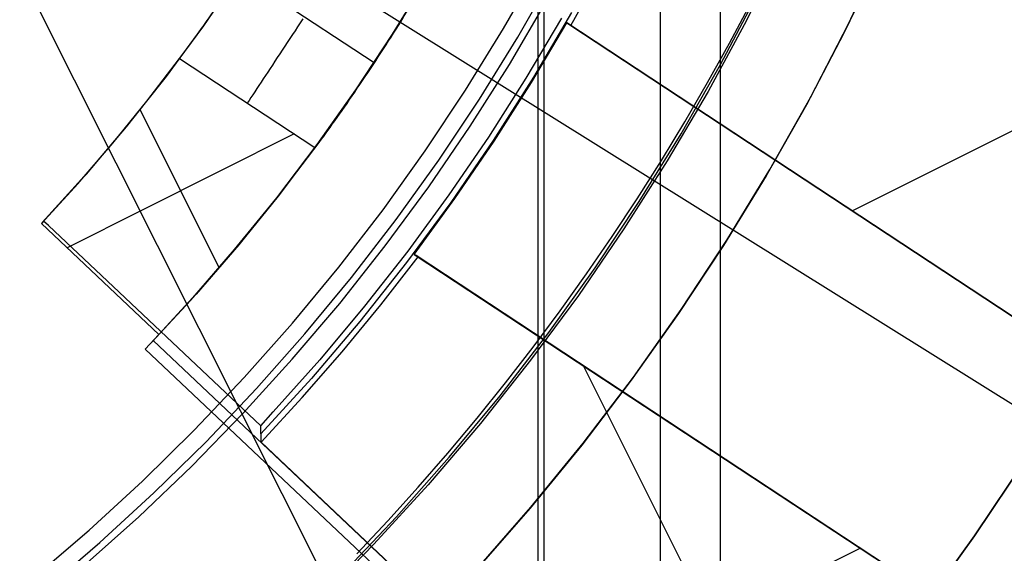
# Model space of a CAD drawing. Header units: millimetres. Extents: x 6239 to 7218, y -13987 to -13139.
# Tile 130 of 256: x 6742.81 to 6753.46, y -13474.64 to -13468.86. Entities that reach past the tile are written whole.
import ezdxf

# ---------------------------------------------------------------- set-up
doc = ezdxf.new("R2010")
doc.units = ezdxf.units.MM
doc.layers.add('color', color=7, linetype='Continuous')
doc.layers.add('luz', color=7, linetype='Continuous')

msp = doc.modelspace()

# ---------------------------------------------------------------- linework, layer by layer
at = {"color": 7, "true_color": 0xffffff}
for p, q in [((6750.388, -13419.413, 105.1), (6750.388, -13495.308, 105.1)), ((6748.479, -13422.72, 199.6), (6748.479, -13492.002, 199.6)), ((6749.74, -13422.748, 51.1), (6749.74, -13491.974, 51.1)), ((6748.416, -13422.828, 200.6), (6748.416, -13491.893, 200.6)), ((6751.059, -13468.092, 218.059), (6750.671, -13468.873, 218.059)), ((6751.059, -13468.092, 218.059), (6750.671, -13468.873, 218.059)), ((6751.774, -13468.908, 216.059), (6752.159, -13468.098, 216.059)), ((6751.774, -13468.908, 217.067), (6752.159, -13468.098, 217.067)), ((6752.111, -13468.207, 218.055), (6751.729, -13469.003, 218.056)), ((6752.111, -13468.207, 218.055), (6751.729, -13469.003, 218.056)), ((6748.046, -13468.96, 144.2), (6748.434, -13468.277, 144.2)), ((6748.046, -13468.96, 144.2), (6748.434, -13468.277, 144.2)), ((6748.199, -13469.051, 144.208), (6748.591, -13468.363, 144.208)), ((6750.391, -13469.348, 108.234), (6750.792, -13468.585, 108.234)), ((6750.391, -13469.348, 108.234), (6750.792, -13468.585, 108.234)), ((6750.391, -13469.348, 125.195), (6750.792, -13468.585, 125.195)), ((6748.109, -13469.347, 212.059), (6748.511, -13468.663, 212.059)), ((6748.109, -13469.347, 212.059), (6748.511, -13468.663, 212.059)), ((6750.489, -13469.117, 142.155), (6750.718, -13468.684, 142.155)), ((6750.489, -13469.117, 142.155), (6750.718, -13468.684, 142.155)), ((6747.634, -13469.628, 144.2), (6748.046, -13468.96, 144.2)), ((6747.634, -13469.628, 144.2), (6748.046, -13468.96, 144.2)), ((6750.671, -13468.873, 218.059), (6750.256, -13469.64, 218.059)), ((6750.671, -13468.873, 218.059), (6750.256, -13469.64, 218.059)), ((6751.363, -13469.704, 216.059), (6751.774, -13468.908, 216.059)), ((6751.363, -13469.704, 217.067), (6751.774, -13468.908, 217.067)), ((6747.784, -13469.724, 144.208), (6748.199, -13469.051, 144.208)), ((6751.729, -13469.003, 218.056), (6751.32, -13469.786, 218.057)), ((6751.729, -13469.003, 218.056), (6751.32, -13469.786, 218.057)), ((6750.252, -13469.545, 142.155), (6750.489, -13469.117, 142.155)), ((6750.252, -13469.545, 142.155), (6750.489, -13469.117, 142.155)), ((6747.684, -13470.017, 212.059), (6748.109, -13469.347, 212.059)), ((6747.684, -13470.017, 212.059), (6748.109, -13469.347, 212.059)), ((6749.965, -13470.097, 108.234), (6750.391, -13469.348, 108.234)), ((6749.965, -13470.097, 108.234), (6750.391, -13469.348, 108.234)), ((6749.965, -13470.097, 125.195), (6750.391, -13469.348, 125.195)), ((6751.542, -13469.366, 216.059), (6751.542, -13469.366, 218.056)), ((6750.006, -13469.969, 142.155), (6750.252, -13469.545, 142.155)), ((6750.006, -13469.969, 142.155), (6750.252, -13469.545, 142.155)), ((6747.199, -13470.282, 144.2), (6747.634, -13469.628, 144.2)), ((6747.199, -13470.282, 144.2), (6747.634, -13469.628, 144.2)), ((6750.256, -13469.64, 218.059), (6749.814, -13470.392, 218.059)), ((6750.256, -13469.64, 218.059), (6749.814, -13470.392, 218.059)), ((6750.924, -13470.485, 216.059), (6751.363, -13469.704, 216.059)), ((6750.924, -13470.485, 217.067), (6751.363, -13469.704, 217.067)), ((6747.346, -13470.383, 144.208), (6747.784, -13469.724, 144.208)), ((6751.32, -13469.786, 218.057), (6750.884, -13470.554, 218.058)), ((6751.32, -13469.786, 218.057), (6750.884, -13470.554, 218.058)), ((6747.236, -13470.671, 212.059), (6747.684, -13470.017, 212.059)), ((6747.236, -13470.671, 212.059), (6747.684, -13470.017, 212.059)), ((6749.752, -13470.388, 142.155), (6750.006, -13469.969, 142.155)), ((6749.752, -13470.388, 142.155), (6750.006, -13469.969, 142.155)), ((6749.512, -13470.831, 108.234), (6749.965, -13470.097, 108.234)), ((6749.512, -13470.831, 108.234), (6749.965, -13470.097, 108.234)), ((6749.512, -13470.831, 125.195), (6749.965, -13470.097, 125.195)), ((6746.742, -13470.92, 144.2), (6747.199, -13470.282, 144.2)), ((6746.742, -13470.92, 144.2), (6747.199, -13470.282, 144.2)), ((6746.885, -13471.027, 144.208), (6747.346, -13470.383, 144.208)), ((6749.814, -13470.392, 218.059), (6749.347, -13471.128, 218.059)), ((6749.814, -13470.392, 218.059), (6749.347, -13471.128, 218.059)), ((6749.49, -13470.802, 142.155), (6749.752, -13470.388, 142.155)), ((6749.49, -13470.802, 142.155), (6749.752, -13470.388, 142.155)), ((6750.884, -13470.554, 218.058), (6750.423, -13471.307, 218.058)), ((6750.884, -13470.554, 218.058), (6750.423, -13471.307, 218.058)), ((6750.458, -13471.25, 216.059), (6750.924, -13470.485, 216.059)), ((6750.458, -13471.25, 217.067), (6750.924, -13470.485, 217.067)), ((6746.766, -13471.31, 212.059), (6747.236, -13470.671, 212.059)), ((6746.766, -13471.31, 212.059), (6747.236, -13470.671, 212.059)), ((6749.035, -13471.549, 108.234), (6749.512, -13470.831, 108.234)), ((6749.035, -13471.549, 108.234), (6749.512, -13470.831, 108.234)), ((6749.035, -13471.549, 125.195), (6749.512, -13470.831, 125.195)), ((6749.221, -13471.211, 142.155), (6749.49, -13470.802, 142.155)), ((6749.221, -13471.211, 142.155), (6749.49, -13470.802, 142.155)), ((6746.263, -13471.543, 144.2), (6746.742, -13470.92, 144.2)), ((6746.263, -13471.543, 144.2), (6746.742, -13470.92, 144.2)), ((6746.402, -13471.654, 144.208), (6746.885, -13471.027, 144.208)), ((6749.347, -13471.128, 218.059), (6748.854, -13471.847, 218.059)), ((6749.347, -13471.128, 218.059), (6748.854, -13471.847, 218.059)), ((6748.943, -13471.615, 142.155), (6749.221, -13471.211, 142.155)), ((6748.943, -13471.615, 142.155), (6749.221, -13471.211, 142.155)), ((6749.966, -13472, 216.059), (6750.458, -13471.25, 216.059)), ((6749.966, -13472, 217.067), (6750.458, -13471.25, 217.067)), ((6746.274, -13471.933, 212.059), (6746.766, -13471.31, 212.059)), ((6746.274, -13471.933, 212.059), (6746.766, -13471.31, 212.059)), ((6750.423, -13471.307, 218.058), (6749.937, -13472.044, 218.059)), ((6750.423, -13471.307, 218.058), (6749.937, -13472.044, 218.059)), ((6745.763, -13472.148, 144.2), (6746.263, -13471.543, 144.2)), ((6745.763, -13472.148, 144.2), (6746.263, -13471.543, 144.2)), ((6748.533, -13472.25, 108.234), (6749.035, -13471.549, 108.234)), ((6748.533, -13472.25, 108.234), (6749.035, -13471.549, 108.234)), ((6748.533, -13472.25, 125.195), (6749.035, -13471.549, 125.195)), ((6748.658, -13472.013, 142.155), (6748.943, -13471.615, 142.155)), ((6748.658, -13472.013, 142.155), (6748.943, -13471.615, 142.155)), ((6745.898, -13472.264, 144.208), (6746.402, -13471.654, 144.208)), ((6745.761, -13472.538, 212.059), (6746.274, -13471.933, 212.059)), ((6745.761, -13472.538, 212.059), (6746.274, -13471.933, 212.059)), ((6748.854, -13471.847, 218.059), (6748.337, -13472.549, 218.059)), ((6748.854, -13471.847, 218.059), (6748.337, -13472.549, 218.059)), ((6748.365, -13472.407, 142.155), (6748.658, -13472.013, 142.155)), ((6748.365, -13472.407, 142.155), (6748.658, -13472.013, 142.155)), ((6749.937, -13472.044, 218.059), (6749.426, -13472.764, 218.059)), ((6749.937, -13472.044, 218.059), (6749.426, -13472.764, 218.059)), ((6749.449, -13472.731, 216.059), (6749.966, -13472, 216.059)), ((6749.449, -13472.731, 217.067), (6749.966, -13472, 217.067)), ((6745.242, -13472.736, 144.2), (6745.763, -13472.148, 144.2)), ((6745.242, -13472.736, 144.2), (6745.763, -13472.148, 144.2)), ((6748.007, -13472.934, 108.234), (6748.533, -13472.25, 108.234)), ((6748.007, -13472.934, 108.234), (6748.533, -13472.25, 108.234)), ((6748.007, -13472.934, 125.195), (6748.533, -13472.25, 125.195)), ((6745.373, -13472.856, 144.208), (6745.898, -13472.264, 144.208)), ((6748.065, -13472.794, 142.155), (6748.365, -13472.407, 142.155)), ((6748.065, -13472.794, 142.155), (6748.365, -13472.407, 142.155)), ((6745.227, -13473.125, 212.059), (6745.761, -13472.538, 212.059)), ((6745.227, -13473.125, 212.059), (6745.761, -13472.538, 212.059)), ((6748.337, -13472.549, 218.059), (6747.795, -13473.232, 218.059)), ((6748.337, -13472.549, 218.059), (6747.795, -13473.232, 218.059)), ((6744.701, -13473.305, 144.2), (6745.242, -13472.736, 144.2)), ((6744.701, -13473.305, 144.2), (6745.242, -13472.736, 144.2)), ((6749.426, -13472.764, 218.059), (6748.891, -13473.466, 218.059)), ((6749.426, -13472.764, 218.059), (6748.891, -13473.466, 218.059)), ((6748.907, -13473.445, 216.059), (6749.449, -13472.731, 216.059)), ((6748.907, -13473.445, 217.067), (6749.449, -13472.731, 217.067)), ((6744.829, -13473.43, 144.208), (6745.373, -13472.856, 144.208)), ((6747.758, -13473.176, 142.155), (6748.065, -13472.794, 142.155)), ((6747.758, -13473.176, 142.155), (6748.065, -13472.794, 142.155)), ((6747.458, -13473.598, 108.234), (6748.007, -13472.934, 108.234)), ((6747.458, -13473.598, 108.234), (6748.007, -13472.934, 108.234)), ((6747.458, -13473.598, 125.195), (6748.007, -13472.934, 125.195)), ((6744.674, -13473.693, 212.059), (6745.227, -13473.125, 212.059)), ((6744.674, -13473.693, 212.059), (6745.227, -13473.125, 212.059)), ((6747.443, -13473.553, 142.155), (6747.758, -13473.176, 142.155)), ((6747.443, -13473.553, 142.155), (6747.758, -13473.176, 142.155)), ((6744.141, -13473.856, 144.2), (6744.701, -13473.305, 144.2)), ((6744.141, -13473.856, 144.2), (6744.701, -13473.305, 144.2)), ((6747.795, -13473.232, 218.059), (6747.23, -13473.896, 218.059)), ((6747.795, -13473.232, 218.059), (6747.23, -13473.896, 218.059)), ((6744.264, -13473.985, 144.208), (6744.829, -13473.43, 144.208)), ((6748.891, -13473.466, 218.059), (6748.332, -13474.149, 218.059)), ((6748.891, -13473.466, 218.059), (6748.332, -13474.149, 218.059)), ((6748.341, -13474.139, 216.059), (6748.907, -13473.445, 216.059)), ((6748.341, -13474.139, 217.067), (6748.907, -13473.445, 217.067)), ((6746.886, -13474.244, 108.234), (6747.458, -13473.598, 108.234)), ((6746.886, -13474.244, 108.234), (6747.458, -13473.598, 108.234)), ((6746.886, -13474.244, 125.195), (6747.458, -13473.598, 125.195)), ((6747.122, -13473.923, 142.155), (6747.443, -13473.553, 142.155)), ((6747.122, -13473.923, 142.155), (6747.443, -13473.553, 142.155)), ((6753.714, -13473.585, 223.059), (6753.137, -13474.449, 223.059)), ((6753.137, -13474.449, 216.059), (6753.714, -13473.585, 216.059)), ((6753.714, -13473.585, 223.059), (6753.137, -13474.449, 223.059)), ((6753.714, -13473.585, 219.559), (6753.137, -13474.449, 219.559)), ((6744.101, -13474.242, 212.059), (6744.674, -13473.693, 212.059)), ((6744.101, -13474.242, 212.059), (6744.674, -13473.693, 212.059)), ((6743.563, -13474.386, 144.2), (6744.141, -13473.856, 144.2)), ((6743.563, -13474.386, 144.2), (6744.141, -13473.856, 144.2)), ((6747.23, -13473.896, 218.059), (6746.642, -13474.54, 218.059)), ((6747.23, -13473.896, 218.059), (6746.642, -13474.54, 218.059)), ((6746.793, -13474.287, 142.155), (6747.122, -13473.923, 142.155)), ((6746.793, -13474.287, 142.155), (6747.122, -13473.923, 142.155)), ((6743.681, -13474.52, 144.208), (6744.264, -13473.985, 144.208)), ((6747.751, -13474.814, 216.059), (6748.341, -13474.139, 216.059)), ((6747.751, -13474.814, 217.067), (6748.341, -13474.139, 217.067)), ((6748.332, -13474.149, 218.059), (6747.751, -13474.814, 218.059)), ((6748.332, -13474.149, 218.059), (6747.751, -13474.814, 218.059)), ((6743.509, -13474.77, 212.059), (6744.101, -13474.242, 212.059)), ((6743.509, -13474.77, 212.059), (6744.101, -13474.242, 212.059)), ((6746.292, -13474.869, 108.234), (6746.886, -13474.244, 108.234)), ((6746.292, -13474.869, 108.234), (6746.886, -13474.244, 108.234)), ((6746.292, -13474.869, 125.195), (6746.886, -13474.244, 125.195)), ((6742.966, -13474.897, 144.2), (6743.563, -13474.386, 144.2)), ((6742.966, -13474.897, 144.2), (6743.563, -13474.386, 144.2)), ((6746.458, -13474.645, 142.155), (6746.793, -13474.287, 142.155)), ((6746.458, -13474.645, 142.155), (6746.793, -13474.287, 142.155)), ((6753.137, -13474.449, 223.059), (6752.531, -13475.292, 223.059)), ((6752.531, -13475.292, 216.059), (6753.137, -13474.449, 216.059)), ((6753.137, -13474.449, 223.059), (6752.531, -13475.292, 223.059)), ((6753.137, -13474.449, 219.559), (6752.531, -13475.292, 219.559)), ((6743.08, -13475.034, 144.208), (6743.681, -13474.52, 144.208)), ((6746.642, -13474.54, 218.059), (6746.032, -13475.163, 218.059)), ((6746.642, -13474.54, 218.059), (6746.032, -13475.163, 218.059))]:
    msp.add_line(p, q, dxfattribs=at)
at = {"layer": 'color', "color": 254, "true_color": 0xcad1ee}
for p, q in [((6745.188, -13468.361, 41.35), (6744.799, -13468.929, 41.35)), ((6745.188, -13468.361, 42.6), (6744.802, -13468.926, 42.6)), ((6746.645, -13469.33, 40.1), (6745.184, -13468.368, 40.1)), ((6746.846, -13469.02, 28.2), (6747.223, -13468.403, 28.2)), ((6746.846, -13469.02, 28.2), (6747.223, -13468.403, 28.2)), ((6748.772, -13468.926, 35.6), (6749.09, -13468.351, 35.6)), ((6748.772, -13468.926, 35.6), (6749.09, -13468.351, 35.6)), ((6747.208, -13468.429, 34.4), (6746.84, -13469.029, 34.4)), ((6744.833, -13468.884, 40.236), (6744.86, -13468.845, 40.215)), ((6744.833, -13468.884, 40.236), (6744.86, -13468.845, 40.215)), ((6746.957, -13468.845, 40.215), (6746.932, -13468.886, 40.196)), ((6746.957, -13468.845, 40.215), (6746.932, -13468.886, 40.196)), ((6748.671, -13468.847, 42.875), (6748.287, -13469.498, 42.875)), ((6748.778, -13468.787, 39.237), (6748.368, -13469.486, 39.237)), ((6744.799, -13468.929, 41.35), (6744.391, -13469.484, 41.35)), ((6744.802, -13468.926, 42.6), (6744.396, -13469.477, 42.6)), ((6744.754, -13468.996, 40.307), (6744.78, -13468.959, 40.282)), ((6744.754, -13468.996, 40.307), (6744.78, -13468.959, 40.282)), ((6744.78, -13468.959, 40.282), (6744.806, -13468.922, 40.258)), ((6744.78, -13468.959, 40.282), (6744.806, -13468.922, 40.258)), ((6744.806, -13468.922, 40.258), (6744.833, -13468.884, 40.236)), ((6744.806, -13468.922, 40.258), (6744.833, -13468.884, 40.236)), ((6745.818, -13468.94, 40.106), (6745.79, -13468.983, 40.111)), ((6745.847, -13468.897, 40.102), (6745.818, -13468.94, 40.106)), ((6745.875, -13468.854, 40.1), (6745.847, -13468.897, 40.102)), ((6746.906, -13468.927, 40.179), (6746.879, -13468.968, 40.163)), ((6746.906, -13468.927, 40.179), (6746.879, -13468.968, 40.163)), ((6746.932, -13468.886, 40.196), (6746.906, -13468.927, 40.179)), ((6746.932, -13468.886, 40.196), (6746.906, -13468.927, 40.179)), ((6748.346, -13469.543, 38.6), (6748.728, -13468.898, 38.6)), ((6748.346, -13469.543, 38.6), (6748.728, -13468.898, 38.6)), ((6748.728, -13468.898, 38.6), (6748.772, -13468.926, 35.6)), ((6756.422, -13473.967, 38.6), (6748.728, -13468.898, 38.6)), ((6756.422, -13473.967, 38.6), (6748.728, -13468.898, 38.6)), ((6748.728, -13468.898, 38.6), (6748.772, -13468.926, 35.6)), ((6748.75, -13468.912, 37.1), (6756.4, -13473.953, 37.1)), ((6748.772, -13468.926, 35.6), (6756.378, -13473.938, 35.6)), ((6748.772, -13468.926, 35.6), (6756.378, -13473.938, 35.6)), ((6744.678, -13469.1, 40.392), (6744.703, -13469.066, 40.363)), ((6744.678, -13469.1, 40.392), (6744.703, -13469.066, 40.363)), ((6744.703, -13469.066, 40.363), (6744.728, -13469.032, 40.334)), ((6744.703, -13469.066, 40.363), (6744.728, -13469.032, 40.334)), ((6744.728, -13469.032, 40.334), (6744.754, -13468.996, 40.307)), ((6744.728, -13469.032, 40.334), (6744.754, -13468.996, 40.307)), ((6745.762, -13469.025, 40.118), (6745.734, -13469.068, 40.127)), ((6745.79, -13468.983, 40.111), (6745.762, -13469.025, 40.118)), ((6746.448, -13469.624, 28.2), (6746.846, -13469.02, 28.2)), ((6746.448, -13469.624, 28.2), (6746.846, -13469.02, 28.2)), ((6746.84, -13469.029, 34.4), (6746.453, -13469.616, 34.4)), ((6746.826, -13469.052, 40.137), (6746.799, -13469.094, 40.127)), ((6746.826, -13469.052, 40.137), (6746.799, -13469.094, 40.127)), ((6746.853, -13469.01, 40.149), (6746.826, -13469.052, 40.137)), ((6746.853, -13469.01, 40.149), (6746.826, -13469.052, 40.137)), ((6746.879, -13468.968, 40.163), (6746.853, -13469.01, 40.149)), ((6746.879, -13468.968, 40.163), (6746.853, -13469.01, 40.149)), ((6751.815, -13470.931, 35.6), (6755.613, -13469.028, 35.6)), ((6744.607, -13469.197, 40.49), (6744.63, -13469.166, 40.456)), ((6744.607, -13469.197, 40.49), (6744.63, -13469.166, 40.456)), ((6744.63, -13469.166, 40.456), (6744.654, -13469.134, 40.424)), ((6744.63, -13469.166, 40.456), (6744.654, -13469.134, 40.424)), ((6744.654, -13469.134, 40.424), (6744.678, -13469.1, 40.392)), ((6744.654, -13469.134, 40.424), (6744.678, -13469.1, 40.392)), ((6745.679, -13469.151, 40.149), (6745.652, -13469.193, 40.163)), ((6745.706, -13469.11, 40.137), (6745.679, -13469.151, 40.149)), ((6745.734, -13469.068, 40.127), (6745.706, -13469.11, 40.137)), ((6746.771, -13469.137, 40.118), (6746.743, -13469.18, 40.111)), ((6746.771, -13469.137, 40.118), (6746.743, -13469.18, 40.111)), ((6746.799, -13469.094, 40.127), (6746.771, -13469.137, 40.118)), ((6746.799, -13469.094, 40.127), (6746.771, -13469.137, 40.118)), ((6744.542, -13469.284, 40.6), (6744.563, -13469.256, 40.562)), ((6744.542, -13469.284, 40.6), (6744.563, -13469.256, 40.562)), ((6744.563, -13469.256, 40.562), (6744.585, -13469.227, 40.526)), ((6744.563, -13469.256, 40.562), (6744.585, -13469.227, 40.526)), ((6744.585, -13469.227, 40.526), (6744.607, -13469.197, 40.49)), ((6744.585, -13469.227, 40.526), (6744.607, -13469.197, 40.49)), ((6745.598, -13469.274, 40.196), (6745.572, -13469.314, 40.215)), ((6745.625, -13469.234, 40.179), (6745.598, -13469.274, 40.196)), ((6745.652, -13469.193, 40.163), (6745.625, -13469.234, 40.179)), ((6746.687, -13469.266, 40.102), (6746.659, -13469.309, 40.1)), ((6746.687, -13469.266, 40.102), (6746.659, -13469.309, 40.1)), ((6746.715, -13469.223, 40.106), (6746.687, -13469.266, 40.102)), ((6746.715, -13469.223, 40.106), (6746.687, -13469.266, 40.102)), ((6746.743, -13469.18, 40.111), (6746.715, -13469.223, 40.106)), ((6746.743, -13469.18, 40.111), (6746.715, -13469.223, 40.106)), ((6744.188, -13469.746, 40.6), (6744.542, -13469.284, 40.6)), ((6744.188, -13469.746, 40.6), (6744.542, -13469.284, 40.6)), ((6744.542, -13469.284, 40.6), (6746.005, -13470.248, 40.6)), ((6744.542, -13469.284, 40.6), (6746.005, -13470.248, 40.6)), ((6745.546, -13469.354, 40.236), (6745.52, -13469.392, 40.258)), ((6745.572, -13469.314, 40.215), (6745.546, -13469.354, 40.236)), ((6746.631, -13469.352, 40.1), (6746.602, -13469.395, 40.102)), ((6746.631, -13469.352, 40.1), (6746.602, -13469.395, 40.102)), ((6746.659, -13469.309, 40.1), (6746.631, -13469.352, 40.1)), ((6746.659, -13469.309, 40.1), (6746.631, -13469.352, 40.1)), ((6744.391, -13469.484, 41.35), (6743.964, -13470.024, 41.35)), ((6744.396, -13469.477, 42.6), (6743.973, -13470.014, 42.6)), ((6745.47, -13469.468, 40.307), (6745.446, -13469.505, 40.334)), ((6745.495, -13469.43, 40.282), (6745.47, -13469.468, 40.307)), ((6745.52, -13469.392, 40.258), (6745.495, -13469.43, 40.282)), ((6746.545, -13469.48, 40.111), (6746.517, -13469.523, 40.118)), ((6746.545, -13469.48, 40.111), (6746.517, -13469.523, 40.118)), ((6746.574, -13469.438, 40.106), (6746.545, -13469.48, 40.111)), ((6746.574, -13469.438, 40.106), (6746.545, -13469.48, 40.111)), ((6746.602, -13469.395, 40.102), (6746.574, -13469.438, 40.106)), ((6746.602, -13469.395, 40.102), (6746.574, -13469.438, 40.106)), ((6748.368, -13469.486, 39.237), (6747.934, -13470.171, 39.237)), ((6745.399, -13469.576, 40.392), (6745.377, -13469.61, 40.424)), ((6745.423, -13469.54, 40.363), (6745.399, -13469.576, 40.392)), ((6745.446, -13469.505, 40.334), (6745.423, -13469.54, 40.363)), ((6746.488, -13469.565, 40.127), (6746.46, -13469.606, 40.137)), ((6746.488, -13469.565, 40.127), (6746.46, -13469.606, 40.137)), ((6746.517, -13469.523, 40.118), (6746.488, -13469.565, 40.127)), ((6746.517, -13469.523, 40.118), (6746.488, -13469.565, 40.127)), ((6748.287, -13469.498, 42.875), (6747.881, -13470.136, 42.875)), ((6747.943, -13470.177, 38.6), (6748.346, -13469.543, 38.6)), ((6747.943, -13470.177, 38.6), (6748.346, -13469.543, 38.6)), ((6745.334, -13469.675, 40.49), (6745.313, -13469.707, 40.526)), ((6745.355, -13469.643, 40.456), (6745.334, -13469.675, 40.49)), ((6745.377, -13469.61, 40.424), (6745.355, -13469.643, 40.456)), ((6746.03, -13470.214, 28.2), (6746.448, -13469.624, 28.2)), ((6746.03, -13470.214, 28.2), (6746.448, -13469.624, 28.2)), ((6746.453, -13469.616, 34.4), (6746.047, -13470.191, 34.4)), ((6746.404, -13469.689, 40.163), (6746.376, -13469.729, 40.179)), ((6746.404, -13469.689, 40.163), (6746.376, -13469.729, 40.179)), ((6746.432, -13469.648, 40.149), (6746.404, -13469.689, 40.163)), ((6746.432, -13469.648, 40.149), (6746.404, -13469.689, 40.163)), ((6746.46, -13469.606, 40.137), (6746.432, -13469.648, 40.149)), ((6746.46, -13469.606, 40.137), (6746.432, -13469.648, 40.149)), ((6743.821, -13470.198, 40.6), (6744.188, -13469.746, 40.6)), ((6743.821, -13470.198, 40.6), (6744.188, -13469.746, 40.6)), ((6745.293, -13469.737, 40.562), (6745.274, -13469.766, 40.6)), ((6745.313, -13469.707, 40.526), (6745.293, -13469.737, 40.562)), ((6746.322, -13469.809, 40.215), (6746.295, -13469.847, 40.236)), ((6746.322, -13469.809, 40.215), (6746.295, -13469.847, 40.236)), ((6746.349, -13469.769, 40.196), (6746.322, -13469.809, 40.215)), ((6746.349, -13469.769, 40.196), (6746.322, -13469.809, 40.215)), ((6746.376, -13469.729, 40.179), (6746.349, -13469.769, 40.196)), ((6746.376, -13469.729, 40.179), (6746.349, -13469.769, 40.196)), ((6744.971, -13471.546, 40.6), (6744.115, -13469.838, 40.6)), ((6746.268, -13469.885, 40.258), (6746.242, -13469.923, 40.282)), ((6746.268, -13469.885, 40.258), (6746.242, -13469.923, 40.282)), ((6746.295, -13469.847, 40.236), (6746.268, -13469.885, 40.258)), ((6746.295, -13469.847, 40.236), (6746.268, -13469.885, 40.258)), ((6743.964, -13470.024, 41.35), (6743.519, -13470.549, 41.35)), ((6743.973, -13470.014, 42.6), (6743.531, -13470.536, 42.6)), ((6746.19, -13469.995, 40.334), (6746.165, -13470.03, 40.363)), ((6746.19, -13469.995, 40.334), (6746.165, -13470.03, 40.363)), ((6746.216, -13469.959, 40.307), (6746.19, -13469.995, 40.334)), ((6746.216, -13469.959, 40.307), (6746.19, -13469.995, 40.334)), ((6746.242, -13469.923, 40.282), (6746.216, -13469.959, 40.307)), ((6746.242, -13469.923, 40.282), (6746.216, -13469.959, 40.307)), ((6745.781, -13470.1, 40.6), (6743.325, -13471.331, 40.6)), ((6746.093, -13470.13, 40.456), (6746.07, -13470.161, 40.49)), ((6746.093, -13470.13, 40.456), (6746.07, -13470.161, 40.49)), ((6746.117, -13470.097, 40.424), (6746.093, -13470.13, 40.456)), ((6746.117, -13470.097, 40.424), (6746.093, -13470.13, 40.456)), ((6746.141, -13470.064, 40.392), (6746.117, -13470.097, 40.424)), ((6746.141, -13470.064, 40.392), (6746.117, -13470.097, 40.424)), ((6746.165, -13470.03, 40.363), (6746.141, -13470.064, 40.392)), ((6746.165, -13470.03, 40.363), (6746.141, -13470.064, 40.392)), ((6743.44, -13470.639, 40.6), (6743.821, -13470.198, 40.6)), ((6743.44, -13470.639, 40.6), (6743.821, -13470.198, 40.6)), ((6745.593, -13470.791, 28.2), (6746.03, -13470.214, 28.2)), ((6745.593, -13470.791, 28.2), (6746.03, -13470.214, 28.2)), ((6746.047, -13470.191, 34.4), (6745.623, -13470.752, 34.4)), ((6746.026, -13470.22, 40.562), (6746.005, -13470.248, 40.6)), ((6746.026, -13470.22, 40.562), (6746.005, -13470.248, 40.6)), ((6746.048, -13470.191, 40.526), (6746.026, -13470.22, 40.562)), ((6746.048, -13470.191, 40.526), (6746.026, -13470.22, 40.562)), ((6746.07, -13470.161, 40.49), (6746.048, -13470.191, 40.526)), ((6746.07, -13470.161, 40.49), (6746.048, -13470.191, 40.526)), ((6747.881, -13470.136, 42.875), (6747.455, -13470.76, 42.875)), ((6747.934, -13470.171, 39.237), (6747.476, -13470.84, 39.237)), ((6747.52, -13470.797, 38.6), (6747.943, -13470.177, 38.6)), ((6747.52, -13470.797, 38.6), (6747.943, -13470.177, 38.6)), ((6746.005, -13470.248, 40.6), (6745.607, -13470.772, 40.6)), ((6746.005, -13470.248, 40.6), (6745.607, -13470.772, 40.6)), ((6743.519, -13470.549, 41.35), (6743.056, -13471.059, 41.35)), ((6743.531, -13470.536, 42.6), (6743.071, -13471.043, 42.6)), ((6743.047, -13471.068, 40.6), (6743.44, -13470.639, 40.6)), ((6743.047, -13471.068, 40.6), (6743.44, -13470.639, 40.6)), ((6745.623, -13470.752, 34.4), (6745.181, -13471.299, 34.4)), ((6747.455, -13470.76, 42.875), (6747.009, -13471.37, 42.875)), ((6745.137, -13471.352, 28.2), (6745.593, -13470.791, 28.2)), ((6745.137, -13471.352, 28.2), (6745.593, -13470.791, 28.2)), ((6745.607, -13470.772, 40.6), (6745.193, -13471.285, 40.6)), ((6745.607, -13470.772, 40.6), (6745.193, -13471.285, 40.6)), ((6747.476, -13470.84, 39.237), (6746.996, -13471.492, 39.237)), ((6747.078, -13471.403, 38.6), (6747.52, -13470.797, 38.6)), ((6747.078, -13471.403, 38.6), (6747.52, -13470.797, 38.6)), ((6743.071, -13471.043, 42.6), (6743.047, -13471.068, 40.6)), ((6743.071, -13471.043, 42.6), (6743.047, -13471.068, 40.6)), ((6743.047, -13471.068, 40.6), (6744.319, -13472.27, 40.6)), ((6743.047, -13471.068, 40.6), (6744.319, -13472.27, 40.6)), ((6743.124, -13471.091, 42.671), (6743.071, -13471.043, 42.6)), ((6745.419, -13473.26, 42.671), (6743.124, -13471.091, 42.671)), ((6745.181, -13471.299, 34.4), (6744.721, -13471.832, 34.4)), ((6745.193, -13471.285, 40.6), (6744.763, -13471.784, 40.6)), ((6745.193, -13471.285, 40.6), (6744.763, -13471.784, 40.6)), ((6744.662, -13471.898, 28.2), (6745.137, -13471.352, 28.2)), ((6744.662, -13471.898, 28.2), (6745.137, -13471.352, 28.2)), ((6747.009, -13471.37, 42.875), (6746.543, -13471.965, 42.875)), ((6747.078, -13471.403, 38.6), (6754.771, -13476.472, 38.6)), ((6747.122, -13471.431, 35.6), (6747.078, -13471.403, 38.6)), ((6747.078, -13471.403, 38.6), (6754.771, -13476.472, 38.6)), ((6747.122, -13471.431, 35.6), (6747.078, -13471.403, 38.6)), ((6746.996, -13471.492, 39.237), (6746.492, -13472.128, 39.237)), ((6746.718, -13471.95, 35.6), (6747.122, -13471.431, 35.6)), ((6746.718, -13471.95, 35.6), (6747.122, -13471.431, 35.6)), ((6754.75, -13476.458, 37.1), (6747.1, -13471.417, 37.1)), ((6754.728, -13476.443, 35.6), (6747.122, -13471.431, 35.6)), ((6754.728, -13476.443, 35.6), (6747.122, -13471.431, 35.6)), ((6752.575, -13471.432, 35.6), (6752.575, -13471.432, 38.6)), ((6744.721, -13471.832, 34.4), (6744.245, -13472.349, 34.4)), ((6744.763, -13471.784, 40.6), (6744.319, -13472.27, 40.6)), ((6744.763, -13471.784, 40.6), (6744.319, -13472.27, 40.6)), ((6744.17, -13472.427, 28.2), (6744.662, -13471.898, 28.2)), ((6744.17, -13472.427, 28.2), (6744.662, -13471.898, 28.2)), ((6746.543, -13471.965, 42.875), (6746.058, -13472.545, 42.875)), ((6746.301, -13472.457, 35.6), (6746.718, -13471.95, 35.6)), ((6746.301, -13472.457, 35.6), (6746.718, -13471.95, 35.6)), ((6746.492, -13472.128, 39.237), (6745.967, -13472.746, 39.237)), ((6744.319, -13472.27, 40.6), (6744.17, -13472.427, 28.2)), ((6744.319, -13472.27, 40.6), (6744.17, -13472.427, 28.2)), ((6744.257, -13472.336, 35.436), (6751.291, -13478.983, 35.436)), ((6751.109, -13478.985, 28.2), (6744.17, -13472.427, 28.2)), ((6751.109, -13478.985, 28.2), (6744.17, -13472.427, 28.2)), ((6745.869, -13472.952, 35.6), (6746.301, -13472.457, 35.6)), ((6745.869, -13472.952, 35.6), (6746.301, -13472.457, 35.6)), ((6746.058, -13472.545, 42.875), (6745.555, -13473.108, 42.875)), ((6752.307, -13479.391, 35.6), (6748.908, -13472.608, 35.6)), ((6745.967, -13472.746, 39.237), (6745.421, -13473.345, 39.237)), ((6745.424, -13473.434, 35.6), (6745.869, -13472.952, 35.6)), ((6745.424, -13473.434, 35.6), (6745.869, -13472.952, 35.6)), ((6745.419, -13473.26, 42.671), (6745.555, -13473.108, 42.875)), ((6745.424, -13473.434, 35.6), (6745.419, -13473.26, 42.671)), ((6745.424, -13473.434, 35.6), (6745.419, -13473.26, 42.671)), ((6751.295, -13478.983, 35.6), (6745.424, -13473.434, 35.6)), ((6751.295, -13478.983, 35.6), (6745.424, -13473.434, 35.6)), ((6750.925, -13473.937, 35.6), (6750.925, -13473.937, 38.6)), ((6748.461, -13476.305, 35.6), (6751.901, -13474.581, 35.6))]:
    msp.add_line(p, q, dxfattribs=at)
at = {"layer": 'luz', "color": 254, "true_color": 0xcad1ee}
for p, q in [((6667.793, -13318.819, -31.05), (6803.265, -13588.828, -31.05)), ((6667.793, -13318.819, -32.55), (6803.265, -13588.828, -32.55)), ((6601.438, -13377.985, -34.05), (6855.52, -13536.737, -34.05)), ((6601.438, -13377.985, -32.55), (6855.52, -13536.737, -32.55))]:
    msp.add_line(p, q, dxfattribs=at)

doc.saveas('drawing.dxf')
